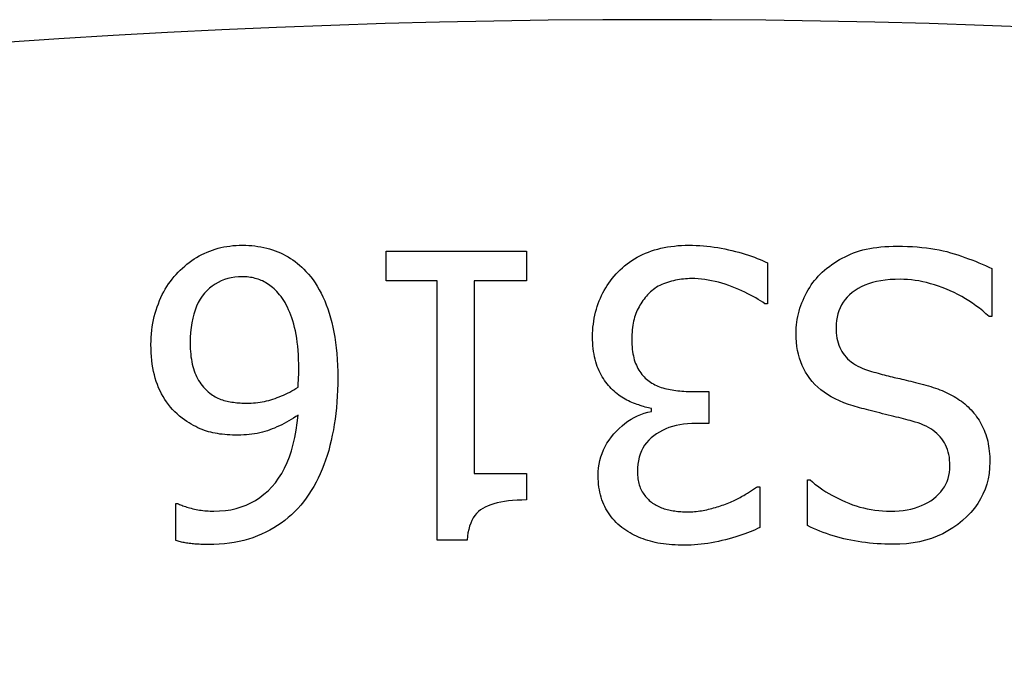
# Model space of a CAD drawing. Header units: inches. Extents: x 2.6 to 80.7, y 4.7 to 41.7.
# Tile 15 of 48: x 5.5143 to 5.6489, y 30.4472 to 30.5362. Entities that reach past the tile are written whole.
import ezdxf

# ---------------------------------------------------------------- set-up
doc = ezdxf.new("R2010")
doc.units = ezdxf.units.IN
doc.header["$MEASUREMENT"] = 0
doc.layers.add('Visible Edges(ANSI)', color=7, linetype='Continuous', lineweight=25)
doc.layers.add('Visible Tangent Edges(ANSI)', color=7, linetype='Continuous', lineweight=25)

msp = doc.modelspace()

# ---------------------------------------------------------------- linework, layer by layer
at = {"layer": 'Visible Edges(ANSI)'}
for p, q in [((5.56435, 30.50049), (5.56435, 30.50451)), ((5.56435, 30.50451), (5.58356, 30.50451)), ((5.58356, 30.50451), (5.58356, 30.50049)), ((5.61651, 30.50291), (5.61651, 30.49733)), ((5.64717, 30.50215), (5.64717, 30.49557)), ((5.57134, 30.50049), (5.56435, 30.50049)), ((5.57134, 30.46501), (5.57134, 30.50049)), ((5.58356, 30.50049), (5.57641, 30.50049)), ((5.57641, 30.50049), (5.57641, 30.4741)), ((5.61651, 30.49733), (5.61613, 30.49733)), ((5.64717, 30.49557), (5.64679, 30.49557)), ((5.60624, 30.48533), (5.60847, 30.48533)), ((5.60847, 30.48533), (5.60847, 30.48096)), ((5.60062, 30.48262), (5.60062, 30.483)), ((5.60847, 30.48096), (5.60672, 30.48096)), ((5.57641, 30.4741), (5.58356, 30.4741)), ((5.58356, 30.4741), (5.58356, 30.4705)), ((5.61511, 30.47231), (5.61543, 30.47231)), ((5.61543, 30.47231), (5.61543, 30.46673)), ((5.62194, 30.46699), (5.62194, 30.47324)), ((5.62194, 30.47324), (5.62232, 30.47324)), ((5.53564, 30.46495), (5.53564, 30.47002)), ((5.53564, 30.47002), (5.53586, 30.47002)), ((5.57542, 30.46501), (5.57134, 30.46501))]:
    msp.add_line(p, q, dxfattribs=at)
at = {"layer": 'Visible Edges(ANSI)', "flags": 128}
for points in [[(5.53592, 30.50164), (5.53622, 30.50193), (5.53652, 30.50222), (5.53683, 30.50249), (5.53714, 30.50275), (5.53746, 30.503), (5.53779, 30.50323), (5.53812, 30.50346), (5.53846, 30.50367), (5.53881, 30.50387), (5.53916, 30.50406), (5.53951, 30.50423), (5.53988, 30.50439), (5.54025, 30.50455), (5.54062, 30.50468), (5.54101, 30.50481), (5.5414, 30.50492), (5.54179, 30.50502), (5.54219, 30.5051), (5.5426, 30.50517), (5.54301, 30.50523), (5.54343, 30.50528), (5.54386, 30.50531), (5.54429, 30.50533), (5.54473, 30.50534)], [(5.54473, 30.50534), (5.54517, 30.50533), (5.5456, 30.50531), (5.54602, 30.50528), (5.54644, 30.50524), (5.54685, 30.50518), (5.54726, 30.50511), (5.54766, 30.50503), (5.54805, 30.50494), (5.54844, 30.50483), (5.54882, 30.50472), (5.54919, 30.50459), (5.54956, 30.50444), (5.54992, 30.50429), (5.55028, 30.50412), (5.55062, 30.50394), (5.55096, 30.50375), (5.55129, 30.50354), (5.55162, 30.50333), (5.55193, 30.5031), (5.55224, 30.50285), (5.55254, 30.5026), (5.55284, 30.50233), (5.55313, 30.50205), (5.55341, 30.50176)], [(5.59606, 30.5017), (5.59635, 30.50199), (5.59666, 30.50227), (5.59697, 30.50254), (5.59729, 30.50279), (5.59762, 30.50304), (5.59796, 30.50327), (5.59832, 30.50349), (5.59868, 30.5037), (5.59905, 30.50389), (5.59943, 30.50408), (5.59982, 30.50425), (5.60023, 30.50441), (5.60064, 30.50456), (5.60106, 30.50469), (5.60149, 30.50482), (5.60193, 30.50492), (5.60237, 30.50502), (5.60283, 30.5051), (5.6033, 30.50518), (5.60377, 30.50523), (5.60425, 30.50528), (5.60475, 30.50531), (5.60525, 30.50533), (5.60576, 30.50534)], [(5.60576, 30.50534), (5.60626, 30.50533), (5.60675, 30.50532), (5.60724, 30.50529), (5.60773, 30.50526), (5.60822, 30.50521), (5.60871, 30.50516), (5.6092, 30.50509), (5.60969, 30.50502), (5.61018, 30.50493), (5.61066, 30.50484), (5.61115, 30.50473), (5.61163, 30.50462), (5.61211, 30.5045), (5.61257, 30.50437), (5.61303, 30.50424), (5.61346, 30.50411), (5.61389, 30.50397), (5.6143, 30.50383), (5.6147, 30.50369), (5.61509, 30.50354), (5.61547, 30.50339), (5.61583, 30.50323), (5.61618, 30.50307), (5.61651, 30.50291)], [(5.62398, 30.50164), (5.6243, 30.50192), (5.62462, 30.50219), (5.62495, 30.50245), (5.62529, 30.5027), (5.62564, 30.50293), (5.62599, 30.50316), (5.62635, 30.50337), (5.62672, 30.50358), (5.62709, 30.50377), (5.62747, 30.50395), (5.62786, 30.50412), (5.62825, 30.50428), (5.62866, 30.50443), (5.62909, 30.50457), (5.62953, 30.50469), (5.62998, 30.5048), (5.63046, 30.50489), (5.63095, 30.50498), (5.63146, 30.50505), (5.63198, 30.50511), (5.63253, 30.50515), (5.63308, 30.50518), (5.63366, 30.5052), (5.63425, 30.50521)], [(5.63425, 30.50521), (5.63496, 30.5052), (5.63564, 30.50518), (5.63631, 30.50515), (5.63696, 30.50511), (5.63759, 30.50505), (5.63821, 30.50499), (5.63881, 30.5049), (5.63939, 30.50481), (5.63995, 30.50471), (5.64049, 30.50459), (5.64102, 30.50446), (5.64153, 30.50432), (5.64202, 30.50416), (5.64252, 30.50401), (5.643, 30.50384), (5.64349, 30.50368), (5.64396, 30.5035), (5.64444, 30.50333), (5.64491, 30.50314), (5.64537, 30.50295), (5.64583, 30.50276), (5.64628, 30.50256), (5.64673, 30.50236), (5.64717, 30.50215)], [(5.53222, 30.49174), (5.53223, 30.49225), (5.53225, 30.49274), (5.53228, 30.49323), (5.53233, 30.49371), (5.5324, 30.49419), (5.53247, 30.49466), (5.53256, 30.49512), (5.53267, 30.49558), (5.53279, 30.49603), (5.53292, 30.49648), (5.53307, 30.49691), (5.53323, 30.49734), (5.5334, 30.49777), (5.53358, 30.49818), (5.53377, 30.49858), (5.53397, 30.49896), (5.53418, 30.49934), (5.5344, 30.4997), (5.53463, 30.50005), (5.53487, 30.50039), (5.53512, 30.50072), (5.53538, 30.50104), (5.53565, 30.50134), (5.53592, 30.50164)], [(5.5447, 30.50103), (5.54417, 30.50101), (5.54367, 30.50097), (5.54318, 30.50089), (5.54271, 30.50078), (5.54225, 30.50064), (5.54181, 30.50046), (5.54139, 30.50026), (5.54099, 30.50002), (5.5406, 30.49975), (5.54023, 30.49946), (5.53988, 30.49913), (5.53954, 30.49876), (5.53923, 30.49837), (5.53894, 30.49795), (5.53869, 30.49749), (5.53845, 30.497), (5.53825, 30.49648), (5.53807, 30.49593), (5.53792, 30.49535), (5.5378, 30.49474), (5.5377, 30.49409), (5.53764, 30.49342), (5.5376, 30.49271), (5.53758, 30.49197)], [(5.54961, 30.4988), (5.54942, 30.499), (5.54923, 30.49919), (5.54905, 30.49937), (5.54885, 30.49954), (5.54866, 30.4997), (5.54847, 30.49985), (5.54827, 30.49999), (5.54808, 30.50012), (5.54788, 30.50024), (5.54768, 30.50035), (5.54748, 30.50045), (5.54728, 30.50053), (5.54708, 30.50061), (5.54687, 30.50069), (5.54666, 30.50075), (5.54645, 30.50081), (5.54624, 30.50086), (5.54603, 30.50091), (5.54581, 30.50094), (5.54559, 30.50097), (5.54537, 30.501), (5.54515, 30.50102), (5.54492, 30.50103), (5.5447, 30.50103)], [(5.55341, 30.50176), (5.55374, 30.5014), (5.55406, 30.50101), (5.55437, 30.5006), (5.55467, 30.50018), (5.55495, 30.49973), (5.55522, 30.49926), (5.55548, 30.49877), (5.55573, 30.49827), (5.55597, 30.49774), (5.55619, 30.49719), (5.5564, 30.49662), (5.5566, 30.49604), (5.55678, 30.49543), (5.55695, 30.49479), (5.5571, 30.49414), (5.55723, 30.49346), (5.55735, 30.49276), (5.55746, 30.49204), (5.55755, 30.49129), (5.55762, 30.49052), (5.55767, 30.48973), (5.55771, 30.48891), (5.55774, 30.48807), (5.55775, 30.48721)], [(5.59258, 30.49283), (5.59259, 30.49327), (5.59261, 30.4937), (5.59264, 30.49413), (5.59269, 30.49455), (5.59274, 30.49497), (5.59281, 30.49538), (5.59289, 30.49578), (5.59299, 30.49618), (5.5931, 30.49658), (5.59322, 30.49697), (5.59335, 30.49735), (5.59349, 30.49773), (5.59365, 30.4981), (5.59382, 30.49846), (5.594, 30.49882), (5.59418, 30.49917), (5.59438, 30.49951), (5.59459, 30.49984), (5.59481, 30.50017), (5.59504, 30.50049), (5.59528, 30.5008), (5.59553, 30.50111), (5.59579, 30.50141), (5.59606, 30.5017)], [(5.60608, 30.50077), (5.60581, 30.50077), (5.60554, 30.50076), (5.60527, 30.50074), (5.605, 30.50072), (5.60472, 30.50069), (5.60445, 30.50065), (5.60418, 30.5006), (5.60391, 30.50055), (5.60364, 30.50049), (5.60337, 30.50042), (5.6031, 30.50034), (5.60283, 30.50026), (5.60256, 30.50017), (5.6023, 30.50007), (5.60205, 30.49997), (5.6018, 30.49985), (5.60156, 30.49972), (5.60133, 30.49959), (5.60111, 30.49944), (5.6009, 30.49928), (5.60069, 30.49912), (5.60049, 30.49895), (5.6003, 30.49876), (5.60011, 30.49857)], [(5.61613, 30.49733), (5.61585, 30.49753), (5.61555, 30.49773), (5.61523, 30.49793), (5.6149, 30.49813), (5.61455, 30.49832), (5.61418, 30.49852), (5.6138, 30.49871), (5.61341, 30.4989), (5.613, 30.49909), (5.61257, 30.49928), (5.61212, 30.49947), (5.61166, 30.49966), (5.6112, 30.49984), (5.61073, 30.5), (5.61026, 30.50015), (5.6098, 30.50028), (5.60933, 30.50039), (5.60886, 30.50049), (5.6084, 30.50058), (5.60793, 30.50065), (5.60747, 30.5007), (5.60701, 30.50074), (5.60654, 30.50077), (5.60608, 30.50077)], [(5.62041, 30.49328), (5.62041, 30.49366), (5.62043, 30.49405), (5.62046, 30.49443), (5.62051, 30.49482), (5.62057, 30.4952), (5.62064, 30.49558), (5.62073, 30.49596), (5.62082, 30.49634), (5.62093, 30.49672), (5.62106, 30.49709), (5.6212, 30.49747), (5.62135, 30.49784), (5.62151, 30.49821), (5.62168, 30.49856), (5.62186, 30.49891), (5.62206, 30.49925), (5.62226, 30.49958), (5.62248, 30.4999), (5.6227, 30.50022), (5.62293, 30.50052), (5.62318, 30.50081), (5.62344, 30.5011), (5.6237, 30.50137), (5.62398, 30.50164)], [(5.63463, 30.50068), (5.63393, 30.50067), (5.63325, 30.50063), (5.6326, 30.50057), (5.63198, 30.50048), (5.63139, 30.50037), (5.63083, 30.50023), (5.63029, 30.50006), (5.62979, 30.49988), (5.62932, 30.49966), (5.62888, 30.49943), (5.62846, 30.49916), (5.62808, 30.49888), (5.62772, 30.49857), (5.6274, 30.49824), (5.62711, 30.4979), (5.62685, 30.49754), (5.62662, 30.49717), (5.62642, 30.49678), (5.62625, 30.49638), (5.62611, 30.49595), (5.626, 30.49552), (5.62592, 30.49506), (5.62588, 30.49459), (5.62586, 30.49411)], [(5.64679, 30.49557), (5.64636, 30.49597), (5.64591, 30.49635), (5.64546, 30.49672), (5.64499, 30.49707), (5.64452, 30.49741), (5.64403, 30.49773), (5.64354, 30.49803), (5.64304, 30.49832), (5.64253, 30.4986), (5.64201, 30.49886), (5.64148, 30.49911), (5.64094, 30.49934), (5.64039, 30.49955), (5.63985, 30.49975), (5.63932, 30.49992), (5.63878, 30.50008), (5.63825, 30.50022), (5.63773, 30.50034), (5.6372, 30.50045), (5.63668, 30.50053), (5.63617, 30.50059), (5.63565, 30.50064), (5.63514, 30.50067), (5.63463, 30.50068)], [(5.55242, 30.48839), (5.55241, 30.48906), (5.5524, 30.48971), (5.55237, 30.49034), (5.55233, 30.49094), (5.55228, 30.49152), (5.55222, 30.49208), (5.55215, 30.49262), (5.55206, 30.49314), (5.55197, 30.49363), (5.55186, 30.4941), (5.55175, 30.49455), (5.55162, 30.49498), (5.55148, 30.49539), (5.55134, 30.49578), (5.55119, 30.49616), (5.55104, 30.49652), (5.55088, 30.49686), (5.55072, 30.49719), (5.55055, 30.4975), (5.55037, 30.49779), (5.55019, 30.49807), (5.55, 30.49833), (5.54981, 30.49857), (5.54961, 30.4988)], [(5.60011, 30.49857), (5.59994, 30.49837), (5.59978, 30.49817), (5.59962, 30.49797), (5.59947, 30.49776), (5.59932, 30.49755), (5.59919, 30.49734), (5.59905, 30.49712), (5.59893, 30.4969), (5.59881, 30.49668), (5.5987, 30.49645), (5.5986, 30.49622), (5.5985, 30.49599), (5.59841, 30.49575), (5.59833, 30.4955), (5.59826, 30.49524), (5.59819, 30.49497), (5.59813, 30.49469), (5.59808, 30.4944), (5.59804, 30.4941), (5.59801, 30.49379), (5.59798, 30.49347), (5.59796, 30.49314), (5.59795, 30.4928), (5.59794, 30.49245)], [(5.62586, 30.49411), (5.62587, 30.49372), (5.62589, 30.49334), (5.62593, 30.49298), (5.62599, 30.49263), (5.62606, 30.49229), (5.62615, 30.49197), (5.62626, 30.49166), (5.62638, 30.49135), (5.62652, 30.49107), (5.62667, 30.49079), (5.62684, 30.49053), (5.62703, 30.49028), (5.62723, 30.49004), (5.62745, 30.48981), (5.62769, 30.48959), (5.62795, 30.48938), (5.62823, 30.48918), (5.62853, 30.48899), (5.62885, 30.48881), (5.62918, 30.48865), (5.62954, 30.48849), (5.62991, 30.48834), (5.6303, 30.4882), (5.63071, 30.48808)], [(5.59533, 30.48556), (5.59513, 30.48575), (5.59494, 30.48595), (5.59475, 30.48616), (5.59457, 30.48637), (5.5944, 30.4866), (5.59423, 30.48684), (5.59407, 30.48709), (5.59391, 30.48734), (5.59376, 30.48761), (5.59362, 30.48788), (5.59348, 30.48817), (5.59335, 30.48846), (5.59323, 30.48876), (5.59312, 30.48908), (5.59302, 30.4894), (5.59293, 30.48974), (5.59285, 30.49009), (5.59278, 30.49044), (5.59272, 30.49081), (5.59267, 30.4912), (5.59263, 30.49159), (5.59261, 30.49199), (5.59259, 30.4924), (5.59258, 30.49283)], [(5.62822, 30.48335), (5.62756, 30.48357), (5.62693, 30.4838), (5.62633, 30.48405), (5.62576, 30.48432), (5.62522, 30.48461), (5.62471, 30.48491), (5.62423, 30.48523), (5.62378, 30.48557), (5.62336, 30.48593), (5.62298, 30.4863), (5.62262, 30.48669), (5.62229, 30.4871), (5.62199, 30.48753), (5.62171, 30.48797), (5.62146, 30.48843), (5.62124, 30.4889), (5.62105, 30.48939), (5.62088, 30.4899), (5.62073, 30.49042), (5.62061, 30.49096), (5.62052, 30.49151), (5.62046, 30.49209), (5.62042, 30.49267), (5.62041, 30.49328)], [(5.5365, 30.48169), (5.53614, 30.48197), (5.5358, 30.48226), (5.53548, 30.48256), (5.53517, 30.48288), (5.53488, 30.48321), (5.53461, 30.48355), (5.53435, 30.4839), (5.5341, 30.48426), (5.53387, 30.48464), (5.53366, 30.48503), (5.53346, 30.48543), (5.53327, 30.48584), (5.53311, 30.48627), (5.53295, 30.48671), (5.53281, 30.48716), (5.53269, 30.48762), (5.53258, 30.48809), (5.53248, 30.48858), (5.5324, 30.48908), (5.53234, 30.48959), (5.53229, 30.49011), (5.53225, 30.49064), (5.53223, 30.49119), (5.53222, 30.49174)], [(5.53758, 30.49197), (5.53759, 30.49157), (5.5376, 30.49118), (5.53762, 30.4908), (5.53765, 30.49044), (5.53769, 30.49008), (5.53774, 30.48974), (5.5378, 30.48941), (5.53787, 30.48908), (5.53794, 30.48877), (5.53802, 30.48847), (5.53812, 30.48818), (5.53822, 30.4879), (5.53833, 30.48763), (5.53845, 30.48737), (5.53859, 30.48711), (5.53873, 30.48686), (5.53888, 30.48662), (5.53905, 30.48638), (5.53922, 30.48615), (5.53941, 30.48593), (5.53961, 30.48571), (5.53981, 30.48551), (5.54003, 30.4853), (5.54026, 30.48511)], [(5.59794, 30.49245), (5.59795, 30.4921), (5.59796, 30.49175), (5.59798, 30.49142), (5.59801, 30.4911), (5.59805, 30.4908), (5.5981, 30.4905), (5.59816, 30.49021), (5.59822, 30.48993), (5.59829, 30.48966), (5.59838, 30.4894), (5.59847, 30.48916), (5.59857, 30.48892), (5.59867, 30.48869), (5.59879, 30.48848), (5.59891, 30.48826), (5.59904, 30.48806), (5.59917, 30.48787), (5.59931, 30.48768), (5.59946, 30.4875), (5.59962, 30.48733), (5.59978, 30.48717), (5.59995, 30.48702), (5.60012, 30.48687), (5.60031, 30.48674)], [(5.55232, 30.48591), (5.55233, 30.486), (5.55233, 30.4861), (5.55234, 30.48619), (5.55234, 30.48629), (5.55235, 30.48638), (5.55235, 30.48647), (5.55236, 30.48657), (5.55236, 30.48666), (5.55237, 30.48675), (5.55237, 30.48684), (5.55238, 30.48693), (5.55239, 30.48702), (5.55239, 30.48712), (5.5524, 30.48721), (5.5524, 30.48731), (5.5524, 30.48742), (5.55241, 30.48752), (5.55241, 30.48764), (5.55241, 30.48775), (5.55241, 30.48787), (5.55242, 30.488), (5.55242, 30.48813), (5.55242, 30.48826), (5.55242, 30.48839)], [(5.55775, 30.48721), (5.55774, 30.48637), (5.55772, 30.48553), (5.55768, 30.48471), (5.55763, 30.4839), (5.55756, 30.48311), (5.55748, 30.48233), (5.55739, 30.48156), (5.55728, 30.48081), (5.55715, 30.48007), (5.55701, 30.47935), (5.55686, 30.47864), (5.55669, 30.47795), (5.55651, 30.47726), (5.55631, 30.4766), (5.55609, 30.47595), (5.55586, 30.47531), (5.55562, 30.47469), (5.55535, 30.47408), (5.55507, 30.47349), (5.55478, 30.47291), (5.55447, 30.47235), (5.55414, 30.4718), (5.5538, 30.47127), (5.55344, 30.47075)], [(5.63071, 30.48808), (5.63101, 30.48799), (5.63131, 30.48791), (5.6316, 30.48783), (5.63189, 30.48775), (5.63217, 30.48768), (5.63245, 30.48761), (5.63273, 30.48753), (5.633, 30.48747), (5.63327, 30.4874), (5.63353, 30.48734), (5.63379, 30.48727), (5.63404, 30.48721), (5.6343, 30.48715), (5.63457, 30.48709), (5.63485, 30.48702), (5.63514, 30.48696), (5.63544, 30.48688), (5.63575, 30.48681), (5.63607, 30.48673), (5.6364, 30.48665), (5.63674, 30.48656), (5.63709, 30.48647), (5.63745, 30.48638), (5.63783, 30.48629)], [(5.5453, 30.48374), (5.54561, 30.48374), (5.54592, 30.48375), (5.54622, 30.48377), (5.54652, 30.4838), (5.54683, 30.48383), (5.54713, 30.48388), (5.54742, 30.48393), (5.54772, 30.48398), (5.54802, 30.48405), (5.54831, 30.48412), (5.5486, 30.48421), (5.54889, 30.4843), (5.54918, 30.48439), (5.54947, 30.48449), (5.54976, 30.48461), (5.55005, 30.48472), (5.55033, 30.48485), (5.55062, 30.48498), (5.5509, 30.48511), (5.55119, 30.48526), (5.55147, 30.48541), (5.55176, 30.48557), (5.55204, 30.48573), (5.55232, 30.48591)], [(5.60031, 30.48674), (5.60049, 30.48661), (5.60069, 30.48648), (5.60089, 30.48637), (5.60109, 30.48626), (5.60131, 30.48616), (5.60152, 30.48606), (5.60174, 30.48597), (5.60197, 30.48589), (5.60221, 30.48582), (5.60244, 30.48575), (5.60269, 30.48569), (5.60294, 30.48564), (5.60319, 30.48559), (5.60345, 30.48554), (5.60371, 30.4855), (5.60398, 30.48547), (5.60425, 30.48544), (5.60452, 30.48541), (5.6048, 30.48538), (5.60508, 30.48537), (5.60536, 30.48535), (5.60565, 30.48534), (5.60594, 30.48533), (5.60624, 30.48533)], [(5.63783, 30.48629), (5.63816, 30.4862), (5.63849, 30.4861), (5.63882, 30.486), (5.63914, 30.4859), (5.63945, 30.48579), (5.63976, 30.48568), (5.64006, 30.48556), (5.64036, 30.48545), (5.64065, 30.48532), (5.64093, 30.4852), (5.64121, 30.48507), (5.64148, 30.48493), (5.64174, 30.48479), (5.64201, 30.48465), (5.64226, 30.4845), (5.64251, 30.48434), (5.64276, 30.48417), (5.643, 30.484), (5.64323, 30.48382), (5.64346, 30.48363), (5.64369, 30.48343), (5.64391, 30.48323), (5.64412, 30.48303), (5.64433, 30.48281)], [(5.54026, 30.48511), (5.54044, 30.48497), (5.54062, 30.48485), (5.5408, 30.48473), (5.54099, 30.48462), (5.54118, 30.48451), (5.54138, 30.48442), (5.54158, 30.48433), (5.54178, 30.48425), (5.54198, 30.48418), (5.54219, 30.48411), (5.54241, 30.48406), (5.54262, 30.48401), (5.54284, 30.48396), (5.54306, 30.48393), (5.54328, 30.48389), (5.5435, 30.48386), (5.54372, 30.48383), (5.54395, 30.4838), (5.54417, 30.48378), (5.5444, 30.48377), (5.54462, 30.48375), (5.54485, 30.48374), (5.54507, 30.48374), (5.5453, 30.48374)], [(5.60062, 30.483), (5.60042, 30.48305), (5.60021, 30.4831), (5.59999, 30.48315), (5.59978, 30.48321), (5.59956, 30.48327), (5.59934, 30.48334), (5.59911, 30.48341), (5.59889, 30.48349), (5.59866, 30.48357), (5.59843, 30.48365), (5.5982, 30.48374), (5.59796, 30.48383), (5.59773, 30.48393), (5.59749, 30.48404), (5.59726, 30.48416), (5.59704, 30.48428), (5.59681, 30.48441), (5.59659, 30.48455), (5.59637, 30.4847), (5.59616, 30.48485), (5.59595, 30.48502), (5.59574, 30.48519), (5.59553, 30.48537), (5.59533, 30.48556)], [(5.63629, 30.48128), (5.63601, 30.48136), (5.63572, 30.48143), (5.63542, 30.48151), (5.6351, 30.48159), (5.63478, 30.48167), (5.63445, 30.48176), (5.6341, 30.48184), (5.63375, 30.48193), (5.63338, 30.48202), (5.63301, 30.48211), (5.63262, 30.48221), (5.63223, 30.4823), (5.63183, 30.4824), (5.63145, 30.48249), (5.63107, 30.48258), (5.63071, 30.48267), (5.63036, 30.48276), (5.63002, 30.48285), (5.62969, 30.48294), (5.62938, 30.48302), (5.62907, 30.48311), (5.62878, 30.48319), (5.62849, 30.48327), (5.62822, 30.48335)], [(5.54412, 30.47937), (5.54374, 30.47937), (5.54337, 30.47938), (5.54301, 30.47939), (5.54265, 30.47942), (5.54231, 30.47945), (5.54197, 30.47948), (5.54164, 30.47952), (5.54131, 30.47957), (5.541, 30.47963), (5.54069, 30.47969), (5.54039, 30.47975), (5.5401, 30.47983), (5.53981, 30.47991), (5.53952, 30.48001), (5.53923, 30.48012), (5.53894, 30.48024), (5.53864, 30.48038), (5.53834, 30.48053), (5.53804, 30.48069), (5.53773, 30.48086), (5.53743, 30.48105), (5.53712, 30.48125), (5.53681, 30.48147), (5.5365, 30.48169)], [(5.5408, 30.46897), (5.54161, 30.46899), (5.54239, 30.46906), (5.54314, 30.46917), (5.54387, 30.46933), (5.54457, 30.46954), (5.54524, 30.46979), (5.54589, 30.47009), (5.54651, 30.47044), (5.54711, 30.47083), (5.54767, 30.47127), (5.54822, 30.47175), (5.54873, 30.47228), (5.54922, 30.47286), (5.54967, 30.47348), (5.55009, 30.47414), (5.55047, 30.47485), (5.55082, 30.4756), (5.55114, 30.4764), (5.55142, 30.47724), (5.55167, 30.47813), (5.55188, 30.47905), (5.55206, 30.48003), (5.55221, 30.48105), (5.55232, 30.48211)], [(5.55232, 30.48211), (5.55201, 30.4819), (5.55169, 30.48169), (5.55137, 30.48149), (5.55106, 30.4813), (5.55074, 30.48112), (5.55042, 30.48095), (5.55009, 30.48078), (5.54977, 30.48063), (5.54944, 30.48048), (5.54912, 30.48034), (5.54879, 30.48021), (5.54846, 30.48008), (5.54813, 30.47997), (5.54779, 30.47986), (5.54745, 30.47977), (5.5471, 30.47968), (5.54675, 30.47961), (5.54639, 30.47955), (5.54602, 30.47949), (5.54565, 30.47945), (5.54528, 30.47941), (5.5449, 30.47939), (5.54451, 30.47937), (5.54412, 30.47937)], [(5.59335, 30.47381), (5.59337, 30.47435), (5.59341, 30.47488), (5.59348, 30.47539), (5.59359, 30.4759), (5.59372, 30.47639), (5.59388, 30.47687), (5.59408, 30.47734), (5.5943, 30.4778), (5.59455, 30.47825), (5.59484, 30.47868), (5.59515, 30.47911), (5.59549, 30.47953), (5.59585, 30.47992), (5.59622, 30.48029), (5.59661, 30.48064), (5.59701, 30.48096), (5.59742, 30.48126), (5.59784, 30.48153), (5.59828, 30.48177), (5.59872, 30.48199), (5.59918, 30.48219), (5.59965, 30.48236), (5.60013, 30.4825), (5.60062, 30.48262)], [(5.64433, 30.48281), (5.64453, 30.48259), (5.64472, 30.48236), (5.64491, 30.48213), (5.64508, 30.48189), (5.64525, 30.48164), (5.64541, 30.48139), (5.64556, 30.48113), (5.64571, 30.48087), (5.64585, 30.4806), (5.64598, 30.48032), (5.6461, 30.48004), (5.64622, 30.47975), (5.64632, 30.47945), (5.64642, 30.47915), (5.64651, 30.47884), (5.64659, 30.47852), (5.64666, 30.47819), (5.64672, 30.47786), (5.64677, 30.47752), (5.64681, 30.47717), (5.64684, 30.47681), (5.64687, 30.47645), (5.64688, 30.47608), (5.64689, 30.4757)], [(5.60672, 30.48096), (5.60614, 30.48095), (5.60557, 30.48091), (5.60503, 30.48086), (5.6045, 30.48077), (5.60399, 30.48067), (5.6035, 30.48054), (5.60303, 30.48039), (5.60258, 30.48021), (5.60214, 30.48001), (5.60172, 30.47979), (5.60133, 30.47954), (5.60094, 30.47927), (5.60059, 30.47898), (5.60026, 30.47866), (5.59997, 30.47833), (5.5997, 30.47797), (5.59947, 30.4776), (5.59927, 30.4772), (5.5991, 30.47678), (5.59896, 30.47633), (5.59885, 30.47587), (5.59877, 30.47539), (5.59873, 30.47488), (5.59871, 30.47436)], [(5.64143, 30.47515), (5.64142, 30.47556), (5.64139, 30.47596), (5.64135, 30.47634), (5.64128, 30.4767), (5.6412, 30.47705), (5.6411, 30.47739), (5.64098, 30.47772), (5.64084, 30.47803), (5.64069, 30.47832), (5.64051, 30.4786), (5.64032, 30.47887), (5.64011, 30.47913), (5.63988, 30.47937), (5.63963, 30.4796), (5.63937, 30.47982), (5.63909, 30.48003), (5.6388, 30.48022), (5.63849, 30.48041), (5.63817, 30.48058), (5.63782, 30.48074), (5.63747, 30.48089), (5.63709, 30.48103), (5.6367, 30.48116), (5.63629, 30.48128)], [(5.63329, 30.46897), (5.63389, 30.46898), (5.63447, 30.46901), (5.63503, 30.46907), (5.63557, 30.46915), (5.63608, 30.46926), (5.63659, 30.46939), (5.63707, 30.46955), (5.63753, 30.46972), (5.63797, 30.46993), (5.63839, 30.47015), (5.6388, 30.4704), (5.63918, 30.47067), (5.63954, 30.47096), (5.63987, 30.47127), (5.64017, 30.47159), (5.64043, 30.47193), (5.64067, 30.47228), (5.64087, 30.47265), (5.64104, 30.47303), (5.64118, 30.47342), (5.64129, 30.47383), (5.64137, 30.47426), (5.64141, 30.4747), (5.64143, 30.47515)], [(5.64689, 30.4757), (5.64686, 30.47491), (5.64678, 30.47414), (5.64665, 30.4734), (5.64647, 30.47268), (5.64624, 30.47198), (5.64595, 30.4713), (5.64562, 30.47064), (5.64523, 30.47), (5.64479, 30.46939), (5.64429, 30.4688), (5.64375, 30.46822), (5.64315, 30.46767), (5.64252, 30.46716), (5.64185, 30.46668), (5.64116, 30.46626), (5.64044, 30.46587), (5.63969, 30.46554), (5.63891, 30.46524), (5.6381, 30.465), (5.63727, 30.46479), (5.63641, 30.46464), (5.63551, 30.46452), (5.63459, 30.46446), (5.63365, 30.46443)], [(5.59686, 30.46654), (5.59658, 30.46675), (5.59631, 30.46697), (5.59605, 30.4672), (5.5958, 30.46743), (5.59557, 30.46767), (5.59534, 30.46792), (5.59513, 30.46818), (5.59493, 30.46845), (5.59474, 30.46872), (5.59456, 30.469), (5.5944, 30.46929), (5.59424, 30.46959), (5.5941, 30.46989), (5.59397, 30.47021), (5.59385, 30.47053), (5.59375, 30.47086), (5.59365, 30.4712), (5.59357, 30.47155), (5.59351, 30.4719), (5.59345, 30.47227), (5.59341, 30.47264), (5.59338, 30.47302), (5.59336, 30.47341), (5.59335, 30.47381)], [(5.59871, 30.47436), (5.59871, 30.47411), (5.59873, 30.47387), (5.59875, 30.47363), (5.59877, 30.47341), (5.59881, 30.47318), (5.59885, 30.47297), (5.59891, 30.47275), (5.59897, 30.47255), (5.59903, 30.47235), (5.59911, 30.47216), (5.59919, 30.47197), (5.59928, 30.47179), (5.59938, 30.47161), (5.59949, 30.47144), (5.59959, 30.47128), (5.59971, 30.47112), (5.59982, 30.47097), (5.59995, 30.47083), (5.60007, 30.47069), (5.60021, 30.47055), (5.60034, 30.47043), (5.60049, 30.47031), (5.60063, 30.47019), (5.60078, 30.47008)], [(5.61122, 30.47011), (5.61143, 30.4702), (5.61163, 30.4703), (5.61183, 30.47039), (5.61203, 30.47048), (5.61222, 30.47057), (5.61241, 30.47066), (5.61259, 30.47076), (5.61277, 30.47085), (5.61294, 30.47095), (5.61311, 30.47104), (5.61328, 30.47113), (5.61343, 30.47123), (5.61359, 30.47133), (5.61374, 30.47142), (5.61389, 30.47151), (5.61404, 30.47161), (5.61418, 30.4717), (5.61432, 30.47179), (5.61446, 30.47188), (5.6146, 30.47197), (5.61473, 30.47206), (5.61486, 30.47214), (5.61499, 30.47223), (5.61511, 30.47231)], [(5.62232, 30.47324), (5.62264, 30.47296), (5.62298, 30.47268), (5.62333, 30.47241), (5.62369, 30.47214), (5.62407, 30.47188), (5.62447, 30.47163), (5.62487, 30.47138), (5.6253, 30.47114), (5.62574, 30.47091), (5.62619, 30.47068), (5.62666, 30.47046), (5.62714, 30.47024), (5.62763, 30.47004), (5.62812, 30.46985), (5.62862, 30.46968), (5.62913, 30.46953), (5.62963, 30.4694), (5.63014, 30.46928), (5.63066, 30.46919), (5.63118, 30.46911), (5.6317, 30.46904), (5.63223, 30.469), (5.63276, 30.46897), (5.63329, 30.46897)], [(5.53586, 30.47002), (5.53599, 30.46995), (5.53612, 30.46989), (5.53626, 30.46983), (5.53642, 30.46977), (5.53658, 30.46971), (5.53674, 30.46965), (5.53692, 30.46959), (5.53711, 30.46953), (5.5373, 30.46947), (5.5375, 30.46941), (5.53771, 30.46936), (5.53793, 30.4693), (5.53816, 30.46925), (5.53838, 30.4692), (5.53861, 30.46915), (5.53885, 30.46911), (5.53908, 30.46908), (5.53932, 30.46905), (5.53956, 30.46902), (5.5398, 30.469), (5.54005, 30.46899), (5.5403, 30.46897), (5.54055, 30.46897), (5.5408, 30.46897)], [(5.55344, 30.47075), (5.55307, 30.47026), (5.55269, 30.46979), (5.55229, 30.46933), (5.55187, 30.4689), (5.55144, 30.46848), (5.55099, 30.46808), (5.55052, 30.4677), (5.55003, 30.46734), (5.54953, 30.467), (5.54901, 30.46667), (5.54847, 30.46637), (5.54792, 30.46608), (5.54735, 30.46581), (5.54676, 30.46557), (5.54616, 30.46534), (5.54555, 30.46515), (5.54492, 30.46497), (5.54427, 30.46482), (5.54361, 30.46469), (5.54294, 30.46459), (5.54225, 30.46451), (5.54155, 30.46445), (5.54083, 30.46441), (5.5401, 30.4644)], [(5.58356, 30.4705), (5.5829, 30.47049), (5.58226, 30.47046), (5.58166, 30.47042), (5.58109, 30.47037), (5.58055, 30.4703), (5.58004, 30.47021), (5.57956, 30.47011), (5.5791, 30.46999), (5.57868, 30.46985), (5.57829, 30.4697), (5.57792, 30.46953), (5.57759, 30.46935), (5.57728, 30.46914), (5.577, 30.46891), (5.57674, 30.46865), (5.5765, 30.46836), (5.57628, 30.46804), (5.57609, 30.46769), (5.57592, 30.46731), (5.57577, 30.46691), (5.57565, 30.46648), (5.57555, 30.46602), (5.57547, 30.46553), (5.57542, 30.46501)], [(5.60078, 30.47008), (5.60095, 30.46997), (5.60112, 30.46987), (5.60129, 30.46977), (5.60147, 30.46968), (5.60165, 30.46959), (5.60183, 30.46951), (5.60201, 30.46944), (5.6022, 30.46937), (5.60239, 30.4693), (5.60259, 30.46924), (5.60279, 30.46919), (5.60299, 30.46914), (5.60319, 30.4691), (5.60339, 30.46906), (5.6036, 30.46902), (5.60381, 30.46899), (5.60402, 30.46896), (5.60424, 30.46894), (5.60445, 30.46892), (5.60467, 30.4689), (5.60489, 30.46889), (5.60512, 30.46888), (5.60534, 30.46887), (5.60557, 30.46887)], [(5.60557, 30.46887), (5.60581, 30.46887), (5.60605, 30.46888), (5.60629, 30.46889), (5.60653, 30.46891), (5.60676, 30.46893), (5.607, 30.46896), (5.60724, 30.46899), (5.60748, 30.46903), (5.60771, 30.46907), (5.60795, 30.46911), (5.60819, 30.46916), (5.60843, 30.46922), (5.60866, 30.46928), (5.6089, 30.46934), (5.60913, 30.46941), (5.60937, 30.46948), (5.6096, 30.46955), (5.60983, 30.46962), (5.61007, 30.46969), (5.6103, 30.46977), (5.61053, 30.46985), (5.61076, 30.46994), (5.61099, 30.47002), (5.61122, 30.47011)], [(5.63365, 30.46443), (5.6331, 30.46444), (5.63255, 30.46445), (5.63201, 30.46448), (5.63148, 30.46451), (5.63095, 30.46455), (5.63042, 30.4646), (5.62991, 30.46466), (5.62939, 30.46473), (5.62888, 30.4648), (5.62838, 30.46489), (5.62788, 30.46498), (5.62739, 30.46509), (5.62691, 30.4652), (5.62643, 30.46532), (5.62595, 30.46545), (5.62548, 30.46559), (5.62502, 30.46574), (5.62456, 30.46589), (5.62411, 30.46605), (5.62366, 30.46622), (5.62322, 30.4664), (5.62279, 30.46659), (5.62236, 30.46678), (5.62194, 30.46699)], [(5.60516, 30.46431), (5.60471, 30.46431), (5.60428, 30.46432), (5.60386, 30.46434), (5.60344, 30.46437), (5.60304, 30.4644), (5.60265, 30.46444), (5.60226, 30.46449), (5.60189, 30.46455), (5.60152, 30.46461), (5.60116, 30.46468), (5.60082, 30.46476), (5.60048, 30.46485), (5.60015, 30.46494), (5.59983, 30.46505), (5.59951, 30.46516), (5.59919, 30.46528), (5.59888, 30.46541), (5.59858, 30.46554), (5.59828, 30.46569), (5.59799, 30.46584), (5.5977, 30.466), (5.59741, 30.46617), (5.59713, 30.46635), (5.59686, 30.46654)], [(5.61543, 30.46673), (5.61513, 30.46658), (5.61482, 30.46643), (5.61449, 30.46628), (5.61414, 30.46613), (5.61378, 30.46599), (5.6134, 30.46585), (5.613, 30.46571), (5.61259, 30.46558), (5.61215, 30.46544), (5.6117, 30.46531), (5.61124, 30.46518), (5.61075, 30.46506), (5.61026, 30.46494), (5.60978, 30.46483), (5.6093, 30.46473), (5.60882, 30.46464), (5.60835, 30.46456), (5.60788, 30.46449), (5.60741, 30.46444), (5.60695, 30.46439), (5.6065, 30.46435), (5.60605, 30.46433), (5.6056, 30.46431), (5.60516, 30.46431)], [(5.5401, 30.4644), (5.53989, 30.4644), (5.53967, 30.46441), (5.53946, 30.46441), (5.53925, 30.46442), (5.53904, 30.46442), (5.53883, 30.46443), (5.53863, 30.46445), (5.53843, 30.46446), (5.53823, 30.46447), (5.53803, 30.46449), (5.53784, 30.46451), (5.53765, 30.46453), (5.53746, 30.46455), (5.53727, 30.46458), (5.53709, 30.4646), (5.53691, 30.46463), (5.53674, 30.46466), (5.53657, 30.4647), (5.5364, 30.46473), (5.53624, 30.46477), (5.53608, 30.46481), (5.53593, 30.46485), (5.53578, 30.4649), (5.53564, 30.46495)]]:
    msp.add_lwpolyline(points, dxfattribs=at)
at = {"layer": 'Visible Tangent Edges(ANSI)'}
msp.add_arc((5.60141, 29.26364), 1.27255, 68.44534, 111.55466, dxfattribs=at)

doc.saveas('drawing.dxf')
